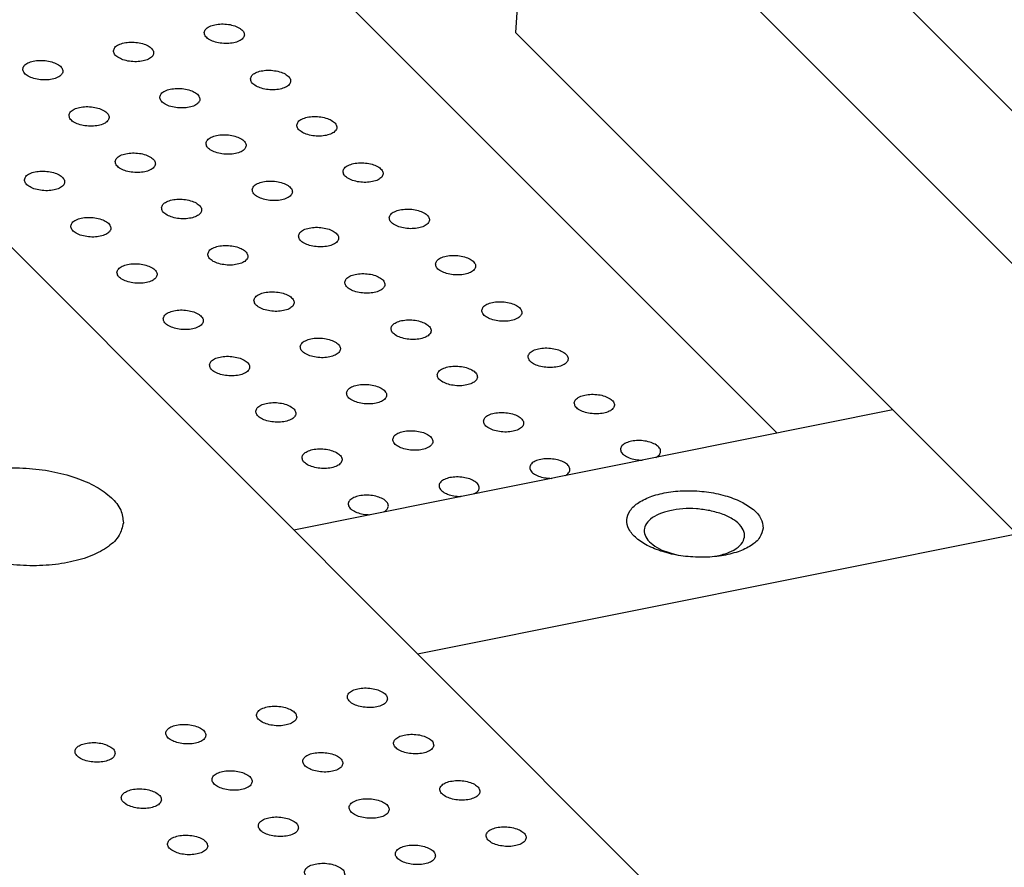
# Model space of a CAD drawing. Header units: inches. Extents: x 155 to 996, y 103 to 697.
# Tile 22 of 81: x 383 to 407, y 377 to 398. Entities that reach past the tile are written whole.
import ezdxf

# ---------------------------------------------------------------- set-up
doc = ezdxf.new("R2010")
doc.units = ezdxf.units.IN

# ---------------------------------------------------------------- blocks, each defined once
blk = doc.blocks.new('PCB2__1', base_point=(377.145, 358.263))
at = {"color": 7, "linetype": 'Continuous'}
for p, q in [((398.296, 386.908), (398.286, 386.907)), ((398.626, 386.976), (398.618, 386.973)), ((396.037, 386.455), (396.026, 386.454)), ((396.367, 386.522), (396.358, 386.519)), ((393.777, 386.002), (393.766, 386.001)), ((394.107, 386.069), (394.098, 386.066)), ((391.517, 385.548), (391.507, 385.547)), ((391.847, 385.616), (391.839, 385.613))]:
    blk.add_line(p, q, dxfattribs=at)
for points, knots in [([(387.383, 397.557), (387.388, 397.527), (387.401, 397.459), (387.497, 397.383), (387.624, 397.325), (387.783, 397.288), (387.951, 397.278), (388.112, 397.294), (388.247, 397.337), (388.346, 397.401), (388.393, 397.494), (388.358, 397.593), (388.268, 397.668), (388.139, 397.727), (387.981, 397.764), (387.813, 397.774), (387.651, 397.757), (387.518, 397.715), (387.413, 397.651), (387.392, 397.586), (387.383, 397.557)], [0, 0, 0, 0, 0.088201, 0.201564, 0.345167, 0.510862, 0.68451, 0.850206, 0.993808, 1.107172, 1.195372, 1.283573, 1.396937, 1.540539, 1.706235, 1.879883, 2.045578, 2.189181, 2.302544, 2.390745, 2.390745, 2.390745, 2.390745]), ([(385.123, 397.103), (385.128, 397.074), (385.141, 397.006), (385.237, 396.93), (385.364, 396.871), (385.523, 396.835), (385.691, 396.824), (385.852, 396.841), (385.988, 396.884), (386.087, 396.948), (386.134, 397.041), (386.098, 397.14), (386.008, 397.215), (385.879, 397.274), (385.721, 397.311), (385.553, 397.321), (385.391, 397.304), (385.258, 397.261), (385.153, 397.198), (385.132, 397.132), (385.123, 397.103)], [0, 0, 0, 0, 0.088201, 0.201564, 0.345167, 0.510862, 0.68451, 0.850206, 0.993808, 1.107172, 1.195372, 1.283573, 1.396937, 1.540539, 1.706235, 1.879883, 2.045578, 2.189181, 2.302544, 2.390745, 2.390745, 2.390745, 2.390745]), ([(382.863, 396.65), (382.869, 396.62), (382.881, 396.553), (382.978, 396.477), (383.105, 396.418), (383.263, 396.381), (383.432, 396.371), (383.593, 396.388), (383.728, 396.431), (383.827, 396.494), (383.874, 396.588), (383.839, 396.686), (383.748, 396.762), (383.619, 396.821), (383.462, 396.857), (383.293, 396.868), (383.131, 396.851), (382.998, 396.808), (382.893, 396.745), (382.872, 396.679), (382.863, 396.65)], [0, 0, 0, 0, 0.088201, 0.201564, 0.345167, 0.510862, 0.68451, 0.850206, 0.993808, 1.107172, 1.195372, 1.283573, 1.396937, 1.540539, 1.706235, 1.879883, 2.045578, 2.189181, 2.302544, 2.390745, 2.390745, 2.390745, 2.390745]), ([(388.534, 396.404), (388.54, 396.374), (388.553, 396.306), (388.649, 396.231), (388.776, 396.172), (388.934, 396.135), (389.103, 396.125), (389.264, 396.142), (389.399, 396.184), (389.498, 396.248), (389.545, 396.342), (389.51, 396.44), (389.42, 396.516), (389.291, 396.575), (389.133, 396.611), (388.964, 396.621), (388.802, 396.605), (388.669, 396.562), (388.564, 396.499), (388.544, 396.433), (388.534, 396.404)], [0, 0, 0, 0, 0.088201, 0.201564, 0.345167, 0.510862, 0.68451, 0.850206, 0.993808, 1.107172, 1.195372, 1.283573, 1.396937, 1.540539, 1.706235, 1.879883, 2.045578, 2.189181, 2.302544, 2.390745, 2.390745, 2.390745, 2.390745]), ([(386.275, 395.951), (386.28, 395.921), (386.293, 395.853), (386.389, 395.777), (386.516, 395.718), (386.674, 395.682), (386.843, 395.672), (387.004, 395.688), (387.139, 395.731), (387.238, 395.795), (387.285, 395.888), (387.25, 395.987), (387.16, 396.062), (387.031, 396.121), (386.873, 396.158), (386.704, 396.168), (386.543, 396.151), (386.41, 396.109), (386.305, 396.045), (386.284, 395.979), (386.275, 395.951)], [0, 0, 0, 0, 0.088201, 0.201564, 0.345167, 0.510862, 0.68451, 0.850206, 0.993808, 1.107172, 1.195372, 1.283573, 1.396937, 1.540539, 1.706235, 1.879883, 2.045578, 2.189181, 2.302544, 2.390745, 2.390745, 2.390745, 2.390745]), ([(384.015, 395.497), (384.02, 395.468), (384.033, 395.4), (384.129, 395.324), (384.256, 395.265), (384.415, 395.229), (384.583, 395.218), (384.744, 395.235), (384.88, 395.278), (384.978, 395.341), (385.025, 395.435), (384.99, 395.534), (384.9, 395.609), (384.771, 395.668), (384.613, 395.705), (384.445, 395.715), (384.283, 395.698), (384.15, 395.655), (384.045, 395.592), (384.024, 395.526), (384.015, 395.497)], [0, 0, 0, 0, 0.088201, 0.201564, 0.345167, 0.510862, 0.68451, 0.850206, 0.993808, 1.107172, 1.195372, 1.283573, 1.396937, 1.540539, 1.706235, 1.879883, 2.045578, 2.189181, 2.302544, 2.390745, 2.390745, 2.390745, 2.390745]), ([(389.686, 395.251), (389.692, 395.221), (389.704, 395.154), (389.801, 395.078), (389.927, 395.019), (390.086, 394.982), (390.254, 394.972), (390.416, 394.989), (390.551, 395.032), (390.65, 395.095), (390.697, 395.189), (390.662, 395.287), (390.571, 395.363), (390.442, 395.422), (390.284, 395.458), (390.116, 395.469), (389.954, 395.452), (389.821, 395.409), (389.716, 395.346), (389.695, 395.28), (389.686, 395.251)], [0, 0, 0, 0, 0.088201, 0.201564, 0.345167, 0.510862, 0.68451, 0.850206, 0.993808, 1.107172, 1.195372, 1.283573, 1.396937, 1.540539, 1.706235, 1.879883, 2.045578, 2.189181, 2.302544, 2.390745, 2.390745, 2.390745, 2.390745]), ([(387.426, 394.798), (387.432, 394.768), (387.445, 394.7), (387.541, 394.625), (387.668, 394.566), (387.826, 394.529), (387.995, 394.519), (388.156, 394.536), (388.291, 394.578), (388.39, 394.642), (388.437, 394.736), (388.402, 394.834), (388.311, 394.91), (388.182, 394.969), (388.025, 395.005), (387.856, 395.015), (387.694, 394.999), (387.561, 394.956), (387.456, 394.893), (387.435, 394.827), (387.426, 394.798)], [0, 0, 0, 0, 0.088201, 0.201564, 0.345167, 0.510862, 0.68451, 0.850206, 0.993808, 1.107172, 1.195372, 1.283573, 1.396937, 1.540539, 1.706235, 1.879883, 2.045578, 2.189181, 2.302544, 2.390745, 2.390745, 2.390745, 2.390745]), ([(385.166, 394.345), (385.172, 394.315), (385.185, 394.247), (385.281, 394.171), (385.408, 394.112), (385.566, 394.076), (385.735, 394.066), (385.896, 394.082), (386.031, 394.125), (386.13, 394.189), (386.177, 394.282), (386.142, 394.381), (386.052, 394.456), (385.923, 394.515), (385.765, 394.552), (385.596, 394.562), (385.435, 394.545), (385.301, 394.503), (385.197, 394.439), (385.176, 394.373), (385.166, 394.345)], [0, 0, 0, 0, 0.088201, 0.201564, 0.345167, 0.510862, 0.68451, 0.850206, 0.993808, 1.107172, 1.195372, 1.283573, 1.396937, 1.540539, 1.706235, 1.879883, 2.045578, 2.189181, 2.302544, 2.390745, 2.390745, 2.390745, 2.390745]), ([(390.838, 394.098), (390.843, 394.069), (390.856, 394.001), (390.952, 393.925), (391.079, 393.866), (391.238, 393.83), (391.406, 393.819), (391.567, 393.836), (391.702, 393.879), (391.801, 393.943), (391.848, 394.036), (391.813, 394.135), (391.723, 394.21), (391.594, 394.269), (391.436, 394.306), (391.268, 394.316), (391.106, 394.299), (390.973, 394.256), (390.868, 394.193), (390.847, 394.127), (390.838, 394.098)], [0, 0, 0, 0, 0.088201, 0.201564, 0.345167, 0.510862, 0.68451, 0.850206, 0.993808, 1.107172, 1.195372, 1.283573, 1.396937, 1.540539, 1.706235, 1.879883, 2.045578, 2.189181, 2.302544, 2.390745, 2.390745, 2.390745, 2.390745]), ([(382.907, 393.891), (382.912, 393.862), (382.925, 393.794), (383.021, 393.718), (383.148, 393.659), (383.307, 393.623), (383.475, 393.612), (383.636, 393.629), (383.772, 393.672), (383.87, 393.735), (383.917, 393.829), (383.882, 393.928), (383.792, 394.003), (383.663, 394.062), (383.505, 394.098), (383.337, 394.109), (383.175, 394.092), (383.042, 394.049), (382.937, 393.986), (382.916, 393.92), (382.907, 393.891)], [0, 0, 0, 0, 0.088201, 0.201564, 0.345167, 0.510862, 0.68451, 0.850206, 0.993808, 1.107172, 1.195372, 1.283573, 1.396937, 1.540539, 1.706235, 1.879883, 2.045578, 2.189181, 2.302544, 2.390745, 2.390745, 2.390745, 2.390745]), ([(388.578, 393.645), (388.583, 393.615), (388.596, 393.548), (388.692, 393.472), (388.819, 393.413), (388.978, 393.376), (389.146, 393.366), (389.307, 393.383), (389.443, 393.426), (389.542, 393.489), (389.589, 393.583), (389.553, 393.681), (389.463, 393.757), (389.334, 393.816), (389.176, 393.852), (389.008, 393.863), (388.846, 393.846), (388.713, 393.803), (388.608, 393.74), (388.587, 393.674), (388.578, 393.645)], [0, 0, 0, 0, 0.088201, 0.201564, 0.345167, 0.510862, 0.68451, 0.850206, 0.993808, 1.107172, 1.195372, 1.283573, 1.396937, 1.540539, 1.706235, 1.879883, 2.045578, 2.189181, 2.302544, 2.390745, 2.390745, 2.390745, 2.390745]), ([(386.318, 393.192), (386.324, 393.162), (386.336, 393.094), (386.433, 393.019), (386.56, 392.96), (386.718, 392.923), (386.887, 392.913), (387.048, 392.93), (387.183, 392.972), (387.282, 393.036), (387.329, 393.13), (387.294, 393.228), (387.203, 393.304), (387.074, 393.363), (386.917, 393.399), (386.748, 393.409), (386.586, 393.393), (386.453, 393.35), (386.348, 393.286), (386.327, 393.221), (386.318, 393.192)], [0, 0, 0, 0, 0.088201, 0.201564, 0.345167, 0.510862, 0.68451, 0.850206, 0.993808, 1.107172, 1.195372, 1.283573, 1.396937, 1.540539, 1.706235, 1.879883, 2.045578, 2.189181, 2.302544, 2.390745, 2.390745, 2.390745, 2.390745]), ([(391.989, 392.946), (391.995, 392.916), (392.008, 392.848), (392.104, 392.772), (392.231, 392.713), (392.389, 392.677), (392.558, 392.667), (392.719, 392.683), (392.854, 392.726), (392.953, 392.79), (393, 392.883), (392.965, 392.982), (392.875, 393.057), (392.746, 393.116), (392.588, 393.153), (392.419, 393.163), (392.257, 393.146), (392.124, 393.104), (392.019, 393.04), (391.999, 392.974), (391.989, 392.946)], [0, 0, 0, 0, 0.088201, 0.201564, 0.345167, 0.510862, 0.68451, 0.850206, 0.993808, 1.107172, 1.195372, 1.283573, 1.396937, 1.540539, 1.706235, 1.879883, 2.045578, 2.189181, 2.302544, 2.390745, 2.390745, 2.390745, 2.390745]), ([(384.058, 392.739), (384.064, 392.709), (384.077, 392.641), (384.173, 392.565), (384.3, 392.506), (384.458, 392.47), (384.627, 392.459), (384.788, 392.476), (384.923, 392.519), (385.022, 392.583), (385.069, 392.676), (385.034, 392.775), (384.944, 392.85), (384.815, 392.909), (384.657, 392.946), (384.488, 392.956), (384.326, 392.939), (384.193, 392.897), (384.088, 392.833), (384.068, 392.767), (384.058, 392.739)], [0, 0, 0, 0, 0.088201, 0.201564, 0.345167, 0.510862, 0.68451, 0.850206, 0.993808, 1.107172, 1.195372, 1.283573, 1.396937, 1.540539, 1.706235, 1.879883, 2.045578, 2.189181, 2.302544, 2.390745, 2.390745, 2.390745, 2.390745]), ([(389.73, 392.492), (389.735, 392.463), (389.748, 392.395), (389.844, 392.319), (389.971, 392.26), (390.129, 392.224), (390.298, 392.213), (390.459, 392.23), (390.594, 392.273), (390.693, 392.336), (390.74, 392.43), (390.705, 392.529), (390.615, 392.604), (390.486, 392.663), (390.328, 392.7), (390.159, 392.71), (389.998, 392.693), (389.865, 392.65), (389.76, 392.587), (389.739, 392.521), (389.73, 392.492)], [0, 0, 0, 0, 0.088201, 0.201564, 0.345167, 0.510862, 0.68451, 0.850206, 0.993808, 1.107172, 1.195372, 1.283573, 1.396937, 1.540539, 1.706235, 1.879883, 2.045578, 2.189181, 2.302544, 2.390745, 2.390745, 2.390745, 2.390745]), ([(387.47, 392.039), (387.475, 392.009), (387.488, 391.942), (387.584, 391.866), (387.711, 391.807), (387.87, 391.77), (388.038, 391.76), (388.199, 391.777), (388.335, 391.819), (388.433, 391.883), (388.48, 391.977), (388.445, 392.075), (388.355, 392.151), (388.226, 392.21), (388.068, 392.246), (387.9, 392.257), (387.738, 392.24), (387.605, 392.197), (387.5, 392.134), (387.479, 392.068), (387.47, 392.039)], [0, 0, 0, 0, 0.088201, 0.201564, 0.345167, 0.510862, 0.68451, 0.850206, 0.993808, 1.107172, 1.195372, 1.283573, 1.396937, 1.540539, 1.706235, 1.879883, 2.045578, 2.189181, 2.302544, 2.390745, 2.390745, 2.390745, 2.390745]), ([(393.141, 391.793), (393.147, 391.763), (393.159, 391.695), (393.256, 391.62), (393.382, 391.561), (393.541, 391.524), (393.709, 391.514), (393.871, 391.531), (394.006, 391.573), (394.105, 391.637), (394.152, 391.731), (394.117, 391.829), (394.026, 391.905), (393.897, 391.964), (393.739, 392), (393.571, 392.01), (393.409, 391.994), (393.276, 391.951), (393.171, 391.888), (393.15, 391.822), (393.141, 391.793)], [0, 0, 0, 0, 0.088201, 0.201564, 0.345167, 0.510862, 0.68451, 0.850206, 0.993808, 1.107172, 1.195372, 1.283573, 1.396937, 1.540539, 1.706235, 1.879883, 2.045578, 2.189181, 2.302544, 2.390745, 2.390745, 2.390745, 2.390745]), ([(385.21, 391.586), (385.216, 391.556), (385.228, 391.488), (385.325, 391.412), (385.451, 391.354), (385.61, 391.317), (385.778, 391.307), (385.94, 391.324), (386.075, 391.366), (386.174, 391.43), (386.221, 391.523), (386.186, 391.622), (386.095, 391.697), (385.966, 391.756), (385.808, 391.793), (385.64, 391.803), (385.478, 391.787), (385.345, 391.744), (385.24, 391.68), (385.219, 391.615), (385.21, 391.586)], [0, 0, 0, 0, 0.088201, 0.201564, 0.345167, 0.510862, 0.68451, 0.850206, 0.993808, 1.107172, 1.195372, 1.283573, 1.396937, 1.540539, 1.706235, 1.879883, 2.045578, 2.189181, 2.302544, 2.390745, 2.390745, 2.390745, 2.390745]), ([(390.881, 391.34), (390.887, 391.31), (390.9, 391.242), (390.996, 391.166), (391.123, 391.107), (391.281, 391.071), (391.45, 391.061), (391.611, 391.077), (391.746, 391.12), (391.845, 391.184), (391.892, 391.277), (391.857, 391.376), (391.766, 391.451), (391.637, 391.51), (391.48, 391.547), (391.311, 391.557), (391.149, 391.54), (391.016, 391.498), (390.911, 391.434), (390.89, 391.368), (390.881, 391.34)], [0, 0, 0, 0, 0.088201, 0.201564, 0.345167, 0.510862, 0.68451, 0.850206, 0.993808, 1.107172, 1.195372, 1.283573, 1.396937, 1.540539, 1.706235, 1.879883, 2.045578, 2.189181, 2.302544, 2.390745, 2.390745, 2.390745, 2.390745]), ([(388.621, 390.886), (388.627, 390.857), (388.64, 390.789), (388.736, 390.713), (388.863, 390.654), (389.021, 390.618), (389.19, 390.607), (389.351, 390.624), (389.486, 390.667), (389.585, 390.73), (389.632, 390.824), (389.597, 390.923), (389.507, 390.998), (389.378, 391.057), (389.22, 391.093), (389.051, 391.104), (388.89, 391.087), (388.756, 391.044), (388.652, 390.981), (388.631, 390.915), (388.621, 390.886)], [0, 0, 0, 0, 0.088201, 0.201564, 0.345167, 0.510862, 0.68451, 0.850206, 0.993808, 1.107172, 1.195372, 1.283573, 1.396937, 1.540539, 1.706235, 1.879883, 2.045578, 2.189181, 2.302544, 2.390745, 2.390745, 2.390745, 2.390745]), ([(394.293, 390.64), (394.298, 390.61), (394.311, 390.543), (394.407, 390.467), (394.534, 390.408), (394.693, 390.371), (394.861, 390.361), (395.022, 390.378), (395.157, 390.421), (395.256, 390.484), (395.303, 390.578), (395.268, 390.676), (395.178, 390.752), (395.049, 390.811), (394.891, 390.847), (394.723, 390.858), (394.561, 390.841), (394.428, 390.798), (394.323, 390.735), (394.302, 390.669), (394.293, 390.64)], [0, 0, 0, 0, 0.088201, 0.201564, 0.345167, 0.510862, 0.68451, 0.850206, 0.993808, 1.107172, 1.195372, 1.283573, 1.396937, 1.540539, 1.706235, 1.879883, 2.045578, 2.189181, 2.302544, 2.390745, 2.390745, 2.390745, 2.390745]), ([(386.362, 390.433), (386.367, 390.403), (386.38, 390.335), (386.476, 390.26), (386.603, 390.201), (386.762, 390.164), (386.93, 390.154), (387.091, 390.171), (387.227, 390.213), (387.325, 390.277), (387.372, 390.371), (387.337, 390.469), (387.247, 390.545), (387.118, 390.604), (386.96, 390.64), (386.792, 390.651), (386.63, 390.634), (386.497, 390.591), (386.392, 390.528), (386.371, 390.462), (386.362, 390.433)], [0, 0, 0, 0, 0.088201, 0.201564, 0.345167, 0.510862, 0.68451, 0.850206, 0.993808, 1.107172, 1.195372, 1.283573, 1.396937, 1.540539, 1.706235, 1.879883, 2.045578, 2.189181, 2.302544, 2.390745, 2.390745, 2.390745, 2.390745]), ([(392.033, 390.187), (392.038, 390.157), (392.051, 390.089), (392.147, 390.014), (392.274, 389.955), (392.433, 389.918), (392.601, 389.908), (392.762, 389.925), (392.898, 389.967), (392.997, 390.031), (393.044, 390.125), (393.008, 390.223), (392.918, 390.299), (392.789, 390.358), (392.631, 390.394), (392.463, 390.404), (392.301, 390.388), (392.168, 390.345), (392.063, 390.281), (392.042, 390.216), (392.033, 390.187)], [0, 0, 0, 0, 0.088201, 0.201564, 0.345167, 0.510862, 0.68451, 0.850206, 0.993808, 1.107172, 1.195372, 1.283573, 1.396937, 1.540539, 1.706235, 1.879883, 2.045578, 2.189181, 2.302544, 2.390745, 2.390745, 2.390745, 2.390745]), ([(389.773, 389.734), (389.779, 389.704), (389.791, 389.636), (389.888, 389.56), (390.015, 389.501), (390.173, 389.465), (390.342, 389.454), (390.503, 389.471), (390.638, 389.514), (390.737, 389.578), (390.784, 389.671), (390.749, 389.77), (390.658, 389.845), (390.529, 389.904), (390.372, 389.941), (390.203, 389.951), (390.041, 389.934), (389.908, 389.892), (389.803, 389.828), (389.782, 389.762), (389.773, 389.734)], [0, 0, 0, 0, 0.088201, 0.201564, 0.345167, 0.510862, 0.68451, 0.850206, 0.993808, 1.107172, 1.195372, 1.283573, 1.396937, 1.540539, 1.706235, 1.879883, 2.045578, 2.189181, 2.302544, 2.390745, 2.390745, 2.390745, 2.390745]), ([(395.444, 389.487), (395.45, 389.458), (395.463, 389.39), (395.559, 389.314), (395.686, 389.255), (395.844, 389.219), (396.013, 389.208), (396.174, 389.225), (396.309, 389.268), (396.408, 389.331), (396.455, 389.425), (396.42, 389.524), (396.33, 389.599), (396.201, 389.658), (396.043, 389.695), (395.874, 389.705), (395.712, 389.688), (395.579, 389.645), (395.474, 389.582), (395.454, 389.516), (395.444, 389.487)], [0, 0, 0, 0, 0.088201, 0.201564, 0.345167, 0.510862, 0.68451, 0.850206, 0.993808, 1.107172, 1.195372, 1.283573, 1.396937, 1.540539, 1.706235, 1.879883, 2.045578, 2.189181, 2.302544, 2.390745, 2.390745, 2.390745, 2.390745]), ([(387.513, 389.28), (387.519, 389.251), (387.532, 389.183), (387.628, 389.107), (387.755, 389.048), (387.913, 389.012), (388.082, 389.001), (388.243, 389.018), (388.378, 389.061), (388.477, 389.124), (388.524, 389.218), (388.489, 389.317), (388.399, 389.392), (388.27, 389.451), (388.112, 389.487), (387.943, 389.498), (387.781, 389.481), (387.648, 389.438), (387.543, 389.375), (387.523, 389.309), (387.513, 389.28)], [0, 0, 0, 0, 0.088201, 0.201564, 0.345167, 0.510862, 0.68451, 0.850206, 0.993808, 1.107172, 1.195372, 1.283573, 1.396937, 1.540539, 1.706235, 1.879883, 2.045578, 2.189181, 2.302544, 2.390745, 2.390745, 2.390745, 2.390745]), ([(393.185, 389.034), (393.19, 389.004), (393.203, 388.937), (393.299, 388.861), (393.426, 388.802), (393.584, 388.765), (393.753, 388.755), (393.914, 388.772), (394.049, 388.814), (394.148, 388.878), (394.195, 388.972), (394.16, 389.07), (394.07, 389.146), (393.941, 389.205), (393.783, 389.241), (393.614, 389.252), (393.453, 389.235), (393.32, 389.192), (393.215, 389.129), (393.194, 389.063), (393.185, 389.034)], [0, 0, 0, 0, 0.088201, 0.201564, 0.345167, 0.510862, 0.68451, 0.850206, 0.993808, 1.107172, 1.195372, 1.283573, 1.396937, 1.540539, 1.706235, 1.879883, 2.045578, 2.189181, 2.302544, 2.390745, 2.390745, 2.390745, 2.390745]), ([(390.925, 388.581), (390.93, 388.551), (390.943, 388.483), (391.039, 388.407), (391.166, 388.349), (391.325, 388.312), (391.493, 388.302), (391.654, 388.319), (391.79, 388.361), (391.888, 388.425), (391.935, 388.518), (391.9, 388.617), (391.81, 388.692), (391.681, 388.751), (391.523, 388.788), (391.355, 388.798), (391.193, 388.782), (391.06, 388.739), (390.955, 388.675), (390.934, 388.61), (390.925, 388.581)], [0, 0, 0, 0, 0.088201, 0.201564, 0.345167, 0.510862, 0.68451, 0.850206, 0.993808, 1.107172, 1.195372, 1.283573, 1.396937, 1.540539, 1.706235, 1.879883, 2.045578, 2.189181, 2.302544, 2.390745, 2.390745, 2.390745, 2.390745]), ([(388.665, 388.128), (388.671, 388.098), (388.683, 388.03), (388.78, 387.954), (388.906, 387.895), (389.065, 387.859), (389.233, 387.848), (389.395, 387.865), (389.53, 387.908), (389.629, 387.972), (389.676, 388.065), (389.641, 388.164), (389.55, 388.239), (389.421, 388.298), (389.263, 388.335), (389.095, 388.345), (388.933, 388.328), (388.8, 388.285), (388.695, 388.222), (388.674, 388.156), (388.665, 388.128)], [0, 0, 0, 0, 0.088201, 0.201564, 0.345167, 0.510862, 0.68451, 0.850206, 0.993808, 1.107172, 1.195372, 1.283573, 1.396937, 1.540539, 1.706235, 1.879883, 2.045578, 2.189181, 2.302544, 2.390745, 2.390745, 2.390745, 2.390745]), ([(396.596, 388.335), (396.602, 388.305), (396.614, 388.237), (396.711, 388.161), (396.837, 388.102), (396.996, 388.066), (397.164, 388.056), (397.326, 388.072), (397.461, 388.115), (397.56, 388.179), (397.607, 388.272), (397.572, 388.371), (397.481, 388.446), (397.352, 388.505), (397.194, 388.542), (397.026, 388.552), (396.864, 388.535), (396.731, 388.493), (396.626, 388.429), (396.605, 388.363), (396.596, 388.335)], [0, 0, 0, 0, 0.088201, 0.201564, 0.345167, 0.510862, 0.68451, 0.850206, 0.993808, 1.107172, 1.195372, 1.283573, 1.396937, 1.540539, 1.706235, 1.879883, 2.045578, 2.189181, 2.302544, 2.390745, 2.390745, 2.390745, 2.390745]), ([(394.336, 387.881), (394.342, 387.852), (394.355, 387.784), (394.451, 387.708), (394.578, 387.649), (394.736, 387.613), (394.905, 387.602), (395.066, 387.619), (395.201, 387.662), (395.3, 387.725), (395.347, 387.819), (395.312, 387.918), (395.221, 387.993), (395.092, 388.052), (394.935, 388.088), (394.766, 388.099), (394.604, 388.082), (394.471, 388.039), (394.366, 387.976), (394.345, 387.91), (394.336, 387.881)], [0, 0, 0, 0, 0.088201, 0.201564, 0.345167, 0.510862, 0.68451, 0.850206, 0.993808, 1.107172, 1.195372, 1.283573, 1.396937, 1.540539, 1.706235, 1.879883, 2.045578, 2.189181, 2.302544, 2.390745, 2.390745, 2.390745, 2.390745]), ([(392.076, 387.428), (392.082, 387.398), (392.095, 387.33), (392.191, 387.255), (392.318, 387.196), (392.476, 387.159), (392.645, 387.149), (392.806, 387.166), (392.941, 387.208), (393.04, 387.272), (393.087, 387.366), (393.052, 387.464), (392.962, 387.54), (392.833, 387.599), (392.675, 387.635), (392.506, 387.646), (392.345, 387.629), (392.211, 387.586), (392.107, 387.523), (392.086, 387.457), (392.076, 387.428)], [0, 0, 0, 0, 0.088201, 0.201564, 0.345167, 0.510862, 0.68451, 0.850206, 0.993808, 1.107172, 1.195372, 1.283573, 1.396937, 1.540539, 1.706235, 1.879883, 2.045578, 2.189181, 2.302544, 2.390745, 2.390745, 2.390745, 2.390745]), ([(398.626, 386.976), (398.658, 386.995), (398.715, 387.029), (398.758, 387.123), (398.722, 387.219), (398.633, 387.293), (398.507, 387.351), (398.352, 387.388), (398.185, 387.399), (398.026, 387.384), (397.89, 387.344), (397.79, 387.283), (397.737, 387.194), (397.762, 387.096), (397.845, 387.019), (397.967, 386.958), (398.119, 386.917), (398.229, 386.91), (398.286, 386.907)], [0, 0, 0, 0, 0.110006, 0.196285, 0.283464, 0.395261, 0.536385, 0.699127, 0.870075, 1.03405, 1.177362, 1.291637, 1.380197, 1.465401, 1.572983, 1.710191, 1.870581, 2.04128, 2.04128, 2.04128, 2.04128]), ([(389.817, 386.975), (389.822, 386.945), (389.835, 386.877), (389.931, 386.801), (390.058, 386.743), (390.217, 386.706), (390.385, 386.696), (390.546, 386.712), (390.682, 386.755), (390.78, 386.819), (390.827, 386.912), (390.792, 387.011), (390.702, 387.086), (390.573, 387.145), (390.415, 387.182), (390.247, 387.192), (390.085, 387.176), (389.952, 387.133), (389.847, 387.069), (389.826, 387.004), (389.817, 386.975)], [0, 0, 0, 0, 0.088201, 0.201564, 0.345167, 0.510862, 0.68451, 0.850206, 0.993808, 1.107172, 1.195372, 1.283573, 1.396937, 1.540539, 1.706235, 1.879883, 2.045578, 2.189181, 2.302544, 2.390745, 2.390745, 2.390745, 2.390745]), ([(396.367, 386.522), (396.399, 386.542), (396.455, 386.576), (396.498, 386.67), (396.462, 386.766), (396.374, 386.84), (396.247, 386.898), (396.092, 386.935), (395.926, 386.946), (395.766, 386.931), (395.63, 386.891), (395.53, 386.83), (395.477, 386.741), (395.502, 386.642), (395.585, 386.565), (395.707, 386.505), (395.859, 386.463), (395.969, 386.457), (396.026, 386.454)], [0, 0, 0, 0, 0.110009, 0.196289, 0.283467, 0.395263, 0.536388, 0.69913, 0.870078, 1.034054, 1.177368, 1.291644, 1.380205, 1.465409, 1.572991, 1.710201, 1.870592, 2.041292, 2.041292, 2.041292, 2.041292]), ([(394.107, 386.069), (394.139, 386.088), (394.196, 386.123), (394.238, 386.216), (394.203, 386.312), (394.114, 386.387), (393.987, 386.445), (393.832, 386.481), (393.666, 386.493), (393.506, 386.478), (393.371, 386.437), (393.27, 386.376), (393.217, 386.288), (393.243, 386.189), (393.326, 386.112), (393.447, 386.052), (393.599, 386.01), (393.71, 386.004), (393.766, 386.001)], [0, 0, 0, 0, 0.110012, 0.196294, 0.283472, 0.395268, 0.536392, 0.699134, 0.870085, 1.034062, 1.177378, 1.291655, 1.380216, 1.465422, 1.573005, 1.710216, 1.87061, 2.041312, 2.041312, 2.041312, 2.041312]), ([(391.847, 385.616), (391.879, 385.635), (391.936, 385.669), (391.979, 385.763), (391.943, 385.859), (391.854, 385.933), (391.727, 385.992), (391.572, 386.028), (391.406, 386.04), (391.247, 386.024), (391.111, 385.984), (391.011, 385.923), (390.958, 385.834), (390.983, 385.736), (391.066, 385.659), (391.187, 385.598), (391.339, 385.557), (391.45, 385.551), (391.507, 385.547)], [0, 0, 0, 0, 0.110007, 0.196287, 0.283466, 0.395264, 0.53639, 0.699133, 0.870082, 1.034057, 1.17737, 1.291643, 1.380203, 1.465409, 1.572993, 1.710204, 1.870597, 2.041297, 2.041297, 2.041297, 2.041297])]:
    blk.add_open_spline(points, degree=3, knots=knots, dxfattribs=at)
blk = doc.blocks.new('E8021-26512__14', base_point=(337.744, 350.826))
at = {"color": 7, "linetype": 'Continuous'}
blk.add_line((412.151, 362.605), (364.27, 410.531), dxfattribs=at)
for points, knots in [([(385.368, 385.343), (385.355, 385.453), (385.328, 385.693), (385.059, 386.004), (384.675, 386.272), (384.169, 386.489), (383.582, 386.641), (382.948, 386.72), (382.309, 386.72), (381.707, 386.64), (381.18, 386.487), (380.761, 386.269), (380.47, 385.992), (380.344, 385.653), (380.427, 385.301), (380.682, 384.991), (381.071, 384.722), (381.575, 384.506), (382.163, 384.353), (382.797, 384.274), (383.436, 384.275), (384.037, 384.354), (384.566, 384.507), (384.98, 384.726), (385.285, 385.001), (385.342, 385.236), (385.368, 385.343)], [0, 0, 0, 0, 0.324979, 0.709403, 1.179321, 1.731737, 2.346721, 2.995084, 3.643448, 4.258432, 4.810848, 5.280766, 5.66519, 5.990169, 6.315148, 6.699572, 7.16949, 7.721906, 8.33689, 8.985253, 9.633617, 10.248601, 10.801017, 11.270935, 11.655359, 11.980338, 11.980338, 11.980338, 11.980338]), ([(391.944, 380.959), (391.938, 380.989), (391.925, 381.056), (391.829, 381.132), (391.702, 381.191), (391.544, 381.228), (391.375, 381.238), (391.214, 381.221), (391.079, 381.178), (390.98, 381.115), (390.933, 381.021), (390.968, 380.923), (391.058, 380.847), (391.187, 380.788), (391.345, 380.752), (391.514, 380.741), (391.676, 380.758), (391.809, 380.801), (391.913, 380.864), (391.934, 380.93), (391.944, 380.959)], [0, 0, 0, 0, 0.088201, 0.201564, 0.345167, 0.510862, 0.68451, 0.850206, 0.993808, 1.107172, 1.195372, 1.283573, 1.396937, 1.540539, 1.706235, 1.879883, 2.045578, 2.189181, 2.302544, 2.390745, 2.390745, 2.390745, 2.390745]), ([(389.684, 380.506), (389.678, 380.535), (389.666, 380.603), (389.569, 380.679), (389.442, 380.738), (389.284, 380.774), (389.115, 380.785), (388.954, 380.768), (388.819, 380.725), (388.72, 380.661), (388.673, 380.568), (388.708, 380.469), (388.799, 380.394), (388.928, 380.335), (389.085, 380.298), (389.254, 380.288), (389.416, 380.305), (389.549, 380.348), (389.654, 380.411), (389.675, 380.477), (389.684, 380.506)], [0, 0, 0, 0, 0.088201, 0.201564, 0.345167, 0.510862, 0.68451, 0.850206, 0.993808, 1.107172, 1.195372, 1.283573, 1.396937, 1.540539, 1.706235, 1.879883, 2.045578, 2.189181, 2.302544, 2.390745, 2.390745, 2.390745, 2.390745]), ([(387.424, 380.052), (387.418, 380.082), (387.406, 380.15), (387.309, 380.226), (387.183, 380.284), (387.024, 380.321), (386.856, 380.331), (386.695, 380.315), (386.559, 380.272), (386.46, 380.208), (386.413, 380.115), (386.449, 380.016), (386.539, 379.941), (386.668, 379.882), (386.826, 379.845), (386.994, 379.835), (387.156, 379.852), (387.289, 379.894), (387.394, 379.958), (387.415, 380.024), (387.424, 380.052)], [0, 0, 0, 0, 0.088201, 0.201564, 0.345167, 0.510862, 0.68451, 0.850206, 0.993808, 1.107172, 1.195372, 1.283573, 1.396937, 1.540539, 1.706235, 1.879883, 2.045578, 2.189181, 2.302544, 2.390745, 2.390745, 2.390745, 2.390745]), ([(393.095, 379.806), (393.09, 379.836), (393.077, 379.904), (392.981, 379.979), (392.854, 380.038), (392.695, 380.075), (392.527, 380.085), (392.366, 380.068), (392.23, 380.026), (392.132, 379.962), (392.085, 379.868), (392.12, 379.77), (392.21, 379.694), (392.339, 379.635), (392.497, 379.599), (392.665, 379.589), (392.827, 379.605), (392.96, 379.648), (393.065, 379.712), (393.086, 379.777), (393.095, 379.806)], [0, 0, 0, 0, 0.088201, 0.201564, 0.345167, 0.510862, 0.68451, 0.850206, 0.993808, 1.107172, 1.195372, 1.283573, 1.396937, 1.540539, 1.706235, 1.879883, 2.045578, 2.189181, 2.302544, 2.390745, 2.390745, 2.390745, 2.390745]), ([(385.164, 379.599), (385.159, 379.629), (385.146, 379.697), (385.05, 379.772), (384.923, 379.831), (384.764, 379.868), (384.596, 379.878), (384.435, 379.861), (384.299, 379.819), (384.201, 379.755), (384.154, 379.661), (384.189, 379.563), (384.279, 379.487), (384.408, 379.428), (384.566, 379.392), (384.734, 379.382), (384.896, 379.398), (385.029, 379.441), (385.134, 379.504), (385.155, 379.57), (385.164, 379.599)], [0, 0, 0, 0, 0.088201, 0.201564, 0.345167, 0.510862, 0.68451, 0.850206, 0.993808, 1.107172, 1.195372, 1.283573, 1.396937, 1.540539, 1.706235, 1.879883, 2.045578, 2.189181, 2.302544, 2.390745, 2.390745, 2.390745, 2.390745]), ([(390.835, 379.353), (390.83, 379.383), (390.817, 379.45), (390.721, 379.526), (390.594, 379.585), (390.436, 379.622), (390.267, 379.632), (390.106, 379.615), (389.971, 379.572), (389.872, 379.509), (389.825, 379.415), (389.86, 379.317), (389.95, 379.241), (390.079, 379.182), (390.237, 379.146), (390.406, 379.135), (390.567, 379.152), (390.7, 379.195), (390.805, 379.258), (390.826, 379.324), (390.835, 379.353)], [0, 0, 0, 0, 0.088201, 0.201564, 0.345167, 0.510862, 0.68451, 0.850206, 0.993808, 1.107172, 1.195372, 1.283573, 1.396937, 1.540539, 1.706235, 1.879883, 2.045578, 2.189181, 2.302544, 2.390745, 2.390745, 2.390745, 2.390745]), ([(388.576, 378.9), (388.57, 378.929), (388.557, 378.997), (388.461, 379.073), (388.334, 379.132), (388.176, 379.168), (388.007, 379.179), (387.846, 379.162), (387.711, 379.119), (387.612, 379.055), (387.565, 378.962), (387.6, 378.863), (387.69, 378.788), (387.82, 378.729), (387.977, 378.692), (388.146, 378.682), (388.308, 378.699), (388.441, 378.742), (388.546, 378.805), (388.567, 378.871), (388.576, 378.9)], [0, 0, 0, 0, 0.088201, 0.201564, 0.345167, 0.510862, 0.68451, 0.850206, 0.993808, 1.107172, 1.195372, 1.283573, 1.396937, 1.540539, 1.706235, 1.879883, 2.045578, 2.189181, 2.302544, 2.390745, 2.390745, 2.390745, 2.390745]), ([(394.247, 378.653), (394.241, 378.683), (394.229, 378.751), (394.132, 378.827), (394.006, 378.886), (393.847, 378.922), (393.679, 378.932), (393.517, 378.916), (393.382, 378.873), (393.283, 378.809), (393.236, 378.716), (393.271, 378.617), (393.362, 378.542), (393.491, 378.483), (393.649, 378.446), (393.817, 378.436), (393.979, 378.453), (394.112, 378.495), (394.217, 378.559), (394.238, 378.625), (394.247, 378.653)], [0, 0, 0, 0, 0.088201, 0.201564, 0.345167, 0.510862, 0.68451, 0.850206, 0.993808, 1.107172, 1.195372, 1.283573, 1.396937, 1.540539, 1.706235, 1.879883, 2.045578, 2.189181, 2.302544, 2.390745, 2.390745, 2.390745, 2.390745]), ([(386.316, 378.446), (386.31, 378.476), (386.298, 378.544), (386.201, 378.62), (386.075, 378.678), (385.916, 378.715), (385.748, 378.725), (385.586, 378.709), (385.451, 378.666), (385.352, 378.602), (385.305, 378.509), (385.34, 378.41), (385.431, 378.335), (385.56, 378.276), (385.718, 378.239), (385.886, 378.229), (386.048, 378.245), (386.181, 378.288), (386.286, 378.352), (386.307, 378.417), (386.316, 378.446)], [0, 0, 0, 0, 0.088201, 0.201564, 0.345167, 0.510862, 0.68451, 0.850206, 0.993808, 1.107172, 1.195372, 1.283573, 1.396937, 1.540539, 1.706235, 1.879883, 2.045578, 2.189181, 2.302544, 2.390745, 2.390745, 2.390745, 2.390745]), ([(391.987, 378.2), (391.982, 378.23), (391.969, 378.298), (391.873, 378.373), (391.746, 378.432), (391.587, 378.469), (391.419, 378.479), (391.258, 378.462), (391.122, 378.42), (391.024, 378.356), (390.977, 378.262), (391.012, 378.164), (391.102, 378.088), (391.231, 378.029), (391.389, 377.993), (391.557, 377.983), (391.719, 377.999), (391.852, 378.042), (391.957, 378.105), (391.978, 378.171), (391.987, 378.2)], [0, 0, 0, 0, 0.088201, 0.201564, 0.345167, 0.510862, 0.68451, 0.850206, 0.993808, 1.107172, 1.195372, 1.283573, 1.396937, 1.540539, 1.706235, 1.879883, 2.045578, 2.189181, 2.302544, 2.390745, 2.390745, 2.390745, 2.390745]), ([(389.727, 377.747), (389.722, 377.776), (389.709, 377.844), (389.613, 377.92), (389.486, 377.979), (389.327, 378.015), (389.159, 378.026), (388.998, 378.009), (388.863, 377.966), (388.764, 377.903), (388.717, 377.809), (388.752, 377.71), (388.842, 377.635), (388.971, 377.576), (389.129, 377.54), (389.298, 377.529), (389.459, 377.546), (389.592, 377.589), (389.697, 377.652), (389.718, 377.718), (389.727, 377.747)], [0, 0, 0, 0, 0.088201, 0.201564, 0.345167, 0.510862, 0.68451, 0.850206, 0.993808, 1.107172, 1.195372, 1.283573, 1.396937, 1.540539, 1.706235, 1.879883, 2.045578, 2.189181, 2.302544, 2.390745, 2.390745, 2.390745, 2.390745]), ([(387.468, 377.294), (387.462, 377.323), (387.449, 377.391), (387.353, 377.467), (387.226, 377.526), (387.068, 377.562), (386.899, 377.573), (386.738, 377.556), (386.603, 377.513), (386.504, 377.449), (386.457, 377.356), (386.492, 377.257), (386.582, 377.182), (386.711, 377.123), (386.869, 377.086), (387.038, 377.076), (387.2, 377.093), (387.333, 377.136), (387.438, 377.199), (387.458, 377.265), (387.468, 377.294)], [0, 0, 0, 0, 0.088201, 0.201564, 0.345167, 0.510862, 0.68451, 0.850206, 0.993808, 1.107172, 1.195372, 1.283573, 1.396937, 1.540539, 1.706235, 1.879883, 2.045578, 2.189181, 2.302544, 2.390745, 2.390745, 2.390745, 2.390745]), ([(395.399, 377.501), (395.393, 377.53), (395.38, 377.598), (395.284, 377.674), (395.157, 377.733), (394.999, 377.769), (394.83, 377.78), (394.669, 377.763), (394.534, 377.72), (394.435, 377.656), (394.388, 377.563), (394.423, 377.464), (394.513, 377.389), (394.642, 377.33), (394.8, 377.293), (394.969, 377.283), (395.131, 377.3), (395.264, 377.343), (395.368, 377.406), (395.389, 377.472), (395.399, 377.501)], [0, 0, 0, 0, 0.088201, 0.201564, 0.345167, 0.510862, 0.68451, 0.850206, 0.993808, 1.107172, 1.195372, 1.283573, 1.396937, 1.540539, 1.706235, 1.879883, 2.045578, 2.189181, 2.302544, 2.390745, 2.390745, 2.390745, 2.390745]), ([(393.139, 377.047), (393.133, 377.077), (393.121, 377.145), (393.024, 377.221), (392.897, 377.279), (392.739, 377.316), (392.57, 377.326), (392.409, 377.31), (392.274, 377.267), (392.175, 377.203), (392.128, 377.11), (392.163, 377.011), (392.254, 376.936), (392.383, 376.877), (392.54, 376.84), (392.709, 376.83), (392.871, 376.847), (393.004, 376.889), (393.109, 376.953), (393.13, 377.019), (393.139, 377.047)], [0, 0, 0, 0, 0.088201, 0.201564, 0.345167, 0.510862, 0.68451, 0.850206, 0.993808, 1.107172, 1.195372, 1.283573, 1.396937, 1.540539, 1.706235, 1.879883, 2.045578, 2.189181, 2.302544, 2.390745, 2.390745, 2.390745, 2.390745]), ([(390.879, 376.594), (390.873, 376.624), (390.861, 376.692), (390.764, 376.767), (390.638, 376.826), (390.479, 376.863), (390.311, 376.873), (390.15, 376.856), (390.014, 376.814), (389.915, 376.75), (389.868, 376.656), (389.904, 376.558), (389.994, 376.482), (390.123, 376.423), (390.281, 376.387), (390.449, 376.377), (390.611, 376.393), (390.744, 376.436), (390.849, 376.499), (390.87, 376.565), (390.879, 376.594)], [0, 0, 0, 0, 0.088201, 0.201564, 0.345167, 0.510862, 0.68451, 0.850206, 0.993808, 1.107172, 1.195372, 1.283573, 1.396937, 1.540539, 1.706235, 1.879883, 2.045578, 2.189181, 2.302544, 2.390745, 2.390745, 2.390745, 2.390745])]:
    blk.add_open_spline(points, degree=3, knots=knots, dxfattribs=at)
blk = doc.blocks.new('E8021-66412_MUXIP01_2', base_point=(337.744, 350.826))
blk.add_blockref('E8021-26512__14', (337.744, 350.826))
blk = doc.blocks.new('E8021-26512__18', base_point=(361.86, 381.55))
at = {"color": 7, "linetype": 'Continuous'}
for p, q in [((366.136, 437.006), (414.405, 388.69)), ((365.915, 433.426), (414.185, 385.111))]:
    blk.add_line(p, q, dxfattribs=at)
blk = doc.blocks.new('p35__23', base_point=(395.136, 377.728))
at = {"color": 7, "linetype": 'Continuous'}
for p, q in [((395.521, 403.792), (395.136, 397.555)), ((395.136, 397.555), (414.945, 377.728)), ((408.829, 388.969), (408.846, 389.235)), ((409.925, 388.154), (408.846, 389.235)), ((408.846, 389.235), (408.847, 389.235)), ((409.926, 388.154), (408.847, 389.235)), ((408.829, 388.969), (409.909, 387.888)), ((408.813, 388.703), (408.735, 387.439)), ((409.892, 387.622), (408.813, 388.703)), ((408.813, 388.703), (408.814, 388.703)), ((409.894, 387.622), (408.814, 388.703)), ((408.889, 387.566), (408.935, 388.298)), ((408.891, 387.567), (408.936, 388.297)), ((408.935, 388.298), (409.876, 387.356)), ((408.936, 388.297), (408.936, 388.298)), ((409.925, 388.154), (409.909, 387.888)), ((409.926, 388.154), (409.91, 387.888)), ((409.925, 388.154), (409.926, 388.154)), ((409.909, 387.888), (409.91, 387.888)), ((409.892, 387.622), (409.876, 387.356)), ((409.894, 387.622), (409.877, 387.356)), ((409.892, 387.622), (409.894, 387.622)), ((408.735, 387.439), (409.676, 386.496)), ((408.889, 387.566), (408.891, 387.567)), ((409.831, 386.624), (408.889, 387.566)), ((409.832, 386.624), (408.891, 387.567)), ((409.876, 387.356), (409.877, 387.356)), ((408.69, 386.707), (408.673, 386.441)), ((408.69, 386.707), (409.631, 385.765)), ((408.69, 386.707), (408.691, 386.707)), ((408.691, 386.707), (409.631, 385.766)), ((409.753, 385.36), (409.831, 386.624)), ((409.754, 385.36), (409.832, 386.624)), ((409.831, 386.624), (409.832, 386.624)), ((409.753, 385.36), (408.673, 386.441)), ((409.676, 386.496), (409.631, 385.765)), ((408.657, 386.175), (408.64, 385.909)), ((408.657, 386.175), (408.658, 386.175)), ((408.657, 386.175), (409.737, 385.094)), ((408.658, 386.175), (409.738, 385.094)), ((409.72, 384.828), (408.64, 385.909)), ((409.631, 385.766), (409.632, 385.765)), ((409.753, 385.36), (409.754, 385.36)), ((409.72, 384.828), (409.737, 385.094)), ((409.721, 384.828), (409.738, 385.094)), ((409.737, 385.094), (409.738, 385.094)), ((409.72, 384.828), (409.721, 384.828)), ((414.945, 377.728), (415.286, 383.26)), ((419.351, 378.612), (419.564, 382.065)), ((414.945, 377.728), (419.351, 378.612))]:
    blk.add_line(p, q, dxfattribs=at)
blk = doc.blocks.new('1250-3783_3_1_1_2_1__24', base_point=(395.136, 377.728))
blk.add_blockref('p35__23', (395.136, 377.728))
blk = doc.blocks.new('E8021-66412_MUXIP01_3', base_point=(361.86, 377.728))
for name, p in [('E8021-26512__18', (361.86, 381.55)), ('1250-3783_3_1_1_2_1__24', (395.136, 377.728))]:
    blk.add_blockref(name, p)
blk = doc.blocks.new('E8021-24140', base_point=(199.013, 250.256))
at = {"color": 7, "linetype": 'Continuous'}
for p, q in [((401.645, 387.58), (387.469, 401.77)), ((404.525, 388.158), (389.611, 385.166)), ((392.694, 382.08), (407.608, 385.071)), ((398.775, 384.667), (399.142, 384.55))]:
    blk.add_line(p, q, dxfattribs=at)
for points, knots in [([(401.297, 385.213), (401.286, 385.295), (401.262, 385.475), (401.043, 385.702), (400.737, 385.891), (400.34, 386.037), (399.888, 386.128), (399.414, 386.157), (398.954, 386.123), (398.543, 386.027), (398.212, 385.876), (397.979, 385.678), (397.876, 385.424), (397.947, 385.159), (398.154, 384.933), (398.464, 384.743), (398.86, 384.598), (399.312, 384.507), (399.786, 384.478), (400.246, 384.512), (400.658, 384.608), (400.985, 384.759), (401.23, 384.956), (401.276, 385.133), (401.297, 385.213)], [0, 0, 0, 0, 0.242137, 0.535249, 0.898319, 1.324667, 1.793616, 2.277486, 2.746434, 3.172783, 3.535853, 3.828965, 4.071102, 4.313238, 4.606351, 4.969421, 5.395769, 5.864717, 6.348588, 6.817536, 7.243884, 7.606955, 7.900066, 8.142203, 8.142203, 8.142203, 8.142203]), ([(399.972, 385.649), (399.86, 385.668), (399.635, 385.704), (399.3, 385.702), (398.986, 385.659), (398.714, 385.576), (398.502, 385.458), (398.362, 385.306), (398.321, 385.12), (398.395, 384.94), (398.554, 384.783), (398.697, 384.708), (398.775, 384.667)], [0, 0, 0, 0, 0.339718, 0.680102, 1.001845, 1.288233, 1.528433, 1.722651, 1.889923, 2.066963, 2.283343, 2.547634, 2.547634, 2.547634, 2.547634]), ([(400.153, 384.523), (400.254, 384.548), (400.439, 384.594), (400.668, 384.721), (400.818, 384.885), (400.85, 385.089), (400.749, 385.28), (400.557, 385.439), (400.29, 385.571), (400.082, 385.622), (399.972, 385.649)], [0, 0, 0, 0, 0.311459, 0.570552, 0.777019, 0.955249, 1.1507, 1.395169, 1.693816, 2.035221, 2.035221, 2.035221, 2.035221])]:
    blk.add_open_spline(points, degree=3, knots=knots, dxfattribs=at)
blk = doc.blocks.new('E8021-64140', base_point=(199.013, 250.256))
blk.add_blockref('E8021-24140', (199.013, 250.256))
blk = doc.blocks.new('E8021-96540__50', base_point=(199.013, 250.256))
for name, p in [('E8021-64140', (199.013, 250.256)), ('PCB2__1', (377.145, 358.263)), ('E8021-66412_MUXIP01_3', (361.86, 377.728)), ('E8021-66412_MUXIP01_2', (337.744, 350.826))]:
    blk.add_blockref(name, p)
blk = doc.blocks.new('Gen1', base_point=(572.3, 417.2))
blk.add_blockref('E8021-96540__50', (199.013, 250.256))

msp = doc.modelspace()

# ---------------------------------------------------------------- block references
msp.add_blockref('Gen1', (572.3, 417.2))

doc.saveas('drawing.dxf')
